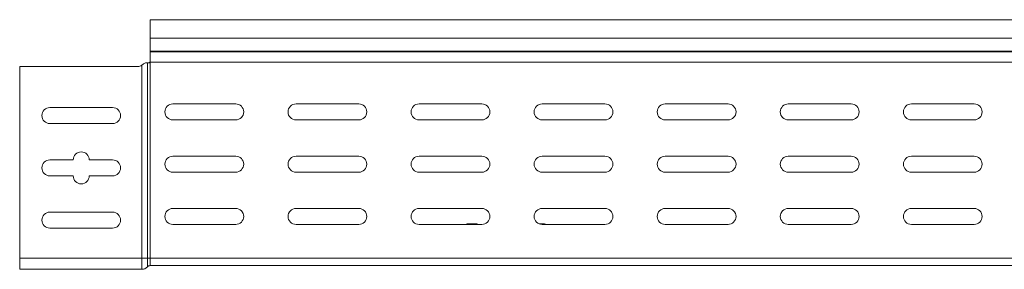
# Model space of a CAD drawing. Header units: millimetres. Extents: x -6 to 3617, y -5324 to -345.
# Tile 6 of 43: x 87 to 487, y -3495 to -3394. Entities that reach past the tile are written whole.
import ezdxf

# ---------------------------------------------------------------- set-up
doc = ezdxf.new("R2010")
doc.units = ezdxf.units.MM

msp = doc.modelspace()

# ---------------------------------------------------------------- linework, layer by layer
at = {"color": 7, "linetype": 'Continuous', "lineweight": 15}
for p, q in [((687.49, -3393.83), (140.49, -3393.83)), ((140.49, -3393.83), (140.49, -3401.28)), ((140.49, -3401.28), (687.49, -3401.28)), ((140.49, -3401.28), (140.49, -3406.59)), ((140.49, -3406.95), (140.49, -3406.59)), ((140.49, -3406.59), (687.49, -3406.59)), ((140.49, -3406.95), (140.49, -3410.83)), ((140.49, -3406.95), (687.49, -3406.95)), ((137.14, -3412.34), (137.64, -3411.93)), ((139.07, -3411.33), (139.37, -3411.33)), ((139.37, -3490.83), (139.37, -3411.33)), ((139.37, -3411.33), (140.49, -3411.33)), ((140.42, -3411.09), (687.49, -3411.09)), ((140.49, -3490.83), (140.49, -3411.33)), ((135.5, -3412.83), (87.49, -3412.83)), ((87.49, -3412.83), (87.49, -3490.83)), ((137.14, -3490.83), (137.14, -3412.34)), ((99.74, -3429.58), (125.24, -3429.58)), ((175.24, -3428.08), (149.74, -3428.08)), ((225.24, -3428.08), (199.74, -3428.08)), ((275.24, -3428.08), (249.74, -3428.08)), ((325.24, -3428.08), (299.74, -3428.08)), ((375.24, -3428.08), (349.74, -3428.08)), ((425.24, -3428.08), (399.74, -3428.08)), ((475.24, -3428.08), (449.74, -3428.08)), ((149.74, -3434.58), (175.24, -3434.58)), ((199.74, -3434.58), (225.24, -3434.58)), ((249.74, -3434.58), (275.24, -3434.58)), ((299.74, -3434.58), (325.24, -3434.58)), ((349.74, -3434.58), (375.24, -3434.58)), ((399.74, -3434.58), (425.24, -3434.58)), ((449.74, -3434.58), (475.24, -3434.58)), ((125.24, -3436.08), (99.74, -3436.08)), ((99.74, -3450.83), (109.24, -3450.83)), ((115.74, -3450.83), (125.24, -3450.83)), ((175.24, -3449.33), (149.74, -3449.33)), ((225.24, -3449.33), (199.74, -3449.33)), ((275.24, -3449.33), (249.74, -3449.33)), ((325.24, -3449.33), (299.74, -3449.33)), ((375.24, -3449.33), (349.74, -3449.33)), ((425.24, -3449.33), (399.74, -3449.33)), ((475.24, -3449.33), (449.74, -3449.33)), ((149.74, -3455.83), (175.24, -3455.83)), ((199.74, -3455.83), (225.24, -3455.83)), ((249.74, -3455.83), (275.24, -3455.83)), ((299.74, -3455.83), (325.24, -3455.83)), ((349.74, -3455.83), (375.24, -3455.83)), ((399.74, -3455.83), (425.24, -3455.83)), ((449.74, -3455.83), (475.24, -3455.83)), ((109.24, -3457.33), (99.74, -3457.33)), ((125.24, -3457.33), (115.74, -3457.33)), ((175.24, -3470.58), (149.74, -3470.58)), ((225.24, -3470.58), (199.74, -3470.58)), ((275.24, -3470.58), (249.74, -3470.58)), ((325.24, -3470.58), (299.74, -3470.58)), ((375.24, -3470.58), (349.74, -3470.58)), ((425.24, -3470.58), (399.74, -3470.58)), ((475.24, -3470.58), (449.74, -3470.58)), ((99.74, -3472.08), (125.24, -3472.08)), ((125.24, -3478.58), (99.74, -3478.58)), ((149.74, -3477.08), (175.24, -3477.08)), ((199.74, -3477.08), (225.24, -3477.08)), ((249.74, -3477.08), (275.24, -3477.08)), ((269.29, -3476.89), (273.19, -3476.89)), ((298.64, -3476.89), (300.69, -3476.89)), ((299.74, -3477.08), (325.24, -3477.08)), ((349.74, -3477.08), (375.24, -3477.08)), ((399.74, -3477.08), (425.24, -3477.08)), ((449.74, -3477.08), (475.24, -3477.08)), ((87.49, -3490.83), (137.14, -3490.83)), ((87.49, -3490.83), (87.49, -3495.33)), ((137.14, -3490.83), (137.14, -3495.33)), ((137.14, -3490.83), (139.37, -3490.83)), ((139.37, -3490.83), (139.37, -3494.33)), ((139.37, -3490.83), (140.49, -3490.83)), ((140.49, -3490.83), (140.49, -3493.83)), ((87.49, -3495.33), (137.14, -3495.33)), ((140.49, -3493.83), (524.99, -3493.83))]:
    msp.add_line(p, q, dxfattribs=at)
at = {"color": 8, "linetype": 'Continuous', "lineweight": 15}
for p, q in [((269.29, -3476.89), (269.29, -3477.08)), ((273.19, -3477.08), (273.19, -3476.89)), ((300.69, -3477.08), (300.69, -3476.89)), ((140.49, -3490.83), (524.99, -3490.83))]:
    msp.add_line(p, q, dxfattribs=at)
at = {"color": 7, "linetype": 'Continuous', "lineweight": 15}
for centre, radius, start, end in [((139.99, -3410.83), 0.5, 270, 328.6677), ((135.5, -3409.83), 3, 270, 303.007), ((99.74, -3432.83), 3.25, 90, 270), ((125.24, -3432.83), 3.25, 270, 90), ((149.74, -3431.33), 3.25, 90, 270), ((175.24, -3431.33), 3.25, 270, 90), ((199.74, -3431.33), 3.25, 90, 270), ((225.24, -3431.33), 3.25, 270, 90), ((249.74, -3431.33), 3.25, 90, 270), ((275.24, -3431.33), 3.25, 270, 90), ((299.74, -3431.33), 3.25, 90, 270), ((325.24, -3431.33), 3.25, 270, 90), ((349.74, -3431.33), 3.25, 90, 270), ((375.24, -3431.33), 3.25, 270, 90), ((399.74, -3431.33), 3.25, 90, 270), ((425.24, -3431.33), 3.25, 270, 90), ((449.74, -3431.33), 3.25, 90, 270), ((475.24, -3431.33), 3.25, 270, 90), ((112.49, -3450.83), 3.25, 0, 180), ((99.74, -3454.08), 3.25, 90, 270), ((125.24, -3454.08), 3.25, 270, 90), ((149.74, -3452.58), 3.25, 90, 270), ((175.24, -3452.58), 3.25, 270, 90), ((199.74, -3452.58), 3.25, 90, 270), ((225.24, -3452.58), 3.25, 270, 90), ((249.74, -3452.58), 3.25, 90, 270), ((275.24, -3452.58), 3.25, 270, 90), ((299.74, -3452.58), 3.25, 90, 270), ((325.24, -3452.58), 3.25, 270, 90), ((349.74, -3452.58), 3.25, 90, 270), ((375.24, -3452.58), 3.25, 270, 90), ((399.74, -3452.58), 3.25, 90, 270), ((425.24, -3452.58), 3.25, 270, 90), ((449.74, -3452.58), 3.25, 90, 270), ((475.24, -3452.58), 3.25, 270, 90), ((112.49, -3457.33), 3.25, 180, 0), ((149.74, -3473.83), 3.25, 90, 270), ((175.24, -3473.83), 3.25, 270, 90), ((199.74, -3473.83), 3.25, 90, 270), ((225.24, -3473.83), 3.25, 270, 90), ((249.74, -3473.83), 3.25, 90, 270), ((275.24, -3473.83), 3.25, 270, 90), ((299.74, -3473.83), 3.25, 90, 270), ((325.24, -3473.83), 3.25, 270, 90), ((349.74, -3473.83), 3.25, 90, 270), ((375.24, -3473.83), 3.25, 270, 90), ((399.74, -3473.83), 3.25, 90, 270), ((425.24, -3473.83), 3.25, 270, 90), ((449.74, -3473.83), 3.25, 90, 270), ((475.24, -3473.83), 3.25, 270, 90), ((99.74, -3475.33), 3.25, 90, 270), ((125.24, -3475.33), 3.25, 270, 90), ((269.29, -3478.69), 1.8, 90, 116.5628), ((273.19, -3478.69), 1.8, 63.4372, 90), ((300.69, -3478.69), 1.8, 63.4372, 90), ((137.14, -3492.33), 3, 270, 318.1897), ((140.49, -3495.33), 1.5, 90, 138.1897)]:
    msp.add_arc(centre, radius, start, end, dxfattribs=at)
for points, knots in [([(137.64, -3411.93), (137.71, -3411.87), (137.93, -3411.66), (138.36, -3411.43), (138.79, -3411.34), (139.01, -3411.33), (139.07, -3411.33)], [0, 0, 0, 0, 0.155649, 0.514564, 0.854568, 1, 1, 1, 1]), ([(140.42, -3411.09), (140.44, -3411.04), (140.48, -3410.95), (140.49, -3410.86), (140.49, -3410.83)], [0, 0, 0, 0, 0.6144972, 1, 1, 1, 1])]:
    msp.add_open_spline(points, degree=3, knots=knots, dxfattribs=at)

doc.saveas('drawing.dxf')
